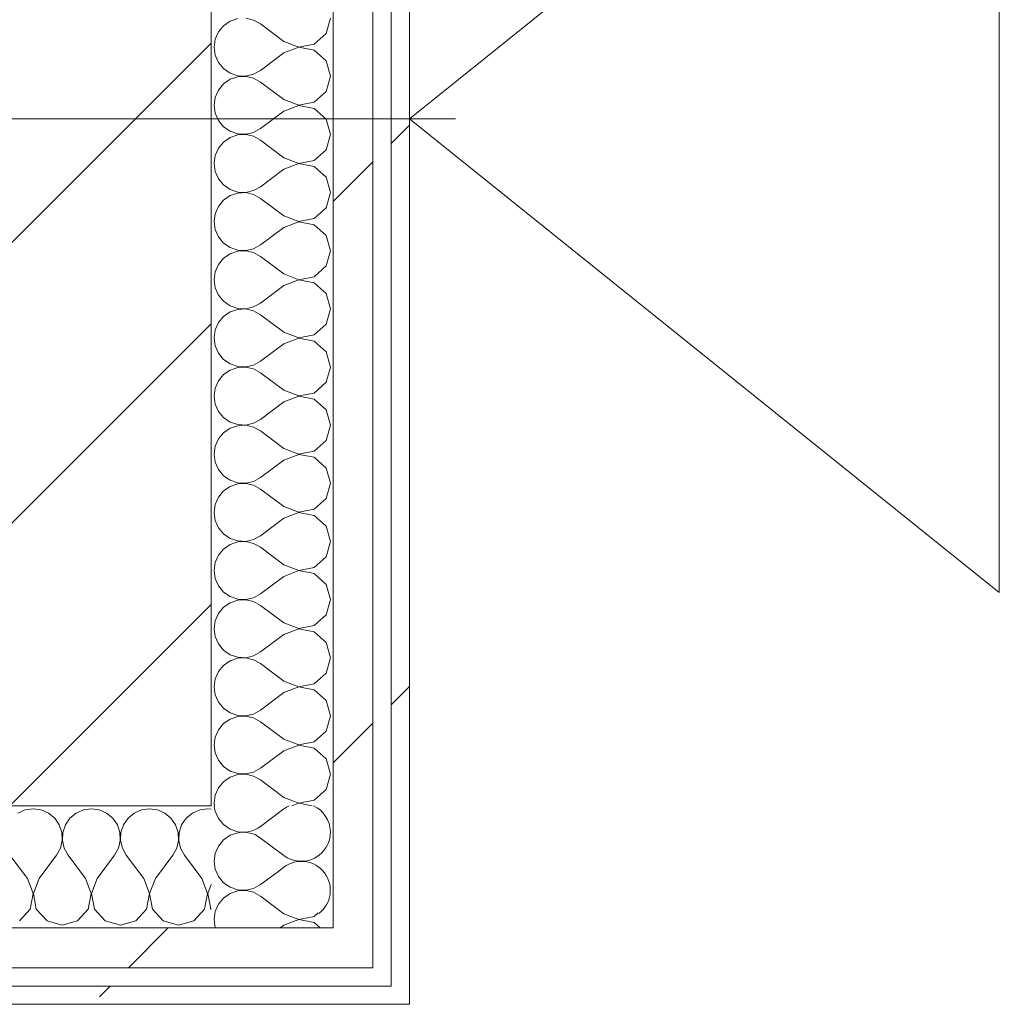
# Model space of a CAD drawing. Header units: millimetres. Extents: x -40968 to 77376, y -17881 to 4746.
# Tile 174 of 180: x -1681 to -1360, y -12504 to -12181. Entities that reach past the tile are written whole.
import ezdxf

# ---------------------------------------------------------------- set-up
doc = ezdxf.new("R2010")
doc.units = ezdxf.units.MM
doc.header["$MEASUREMENT"] = 0
doc.linetypes.add('Wipeout_Contour', pattern=[1000, 0, -1000])
doc.layers.add('10_ESTR_Pilars', color=7, linetype='Continuous')
doc.layers.add('Nuevo_08_E_Envans secs', color=7, linetype='Continuous')
for name, color, linetype, lineweight in [('10_ESTR_Pilars_Pluma_Nº__20', 1, 'Continuous', 5), ('10_ESTR_Pilars_Pluma_Nº__28', 7, 'Continuous', 20), ('10_ESTR_Pilars_Pluma_Nº__42', 8, 'Continuous', 25), ('Nuevo_01_2D_Acabats_Pluma_Nº__20', 1, 'Continuous', 5), ('Nuevo_08_E_Envans secs_Pluma_Nº__1', 7, 'Continuous', 5)]:
    doc.layers.add(name, color=color, linetype=linetype, lineweight=lineweight)
for name, color, linetype, lineweight, true_color in [('Nuevo_08_E_Envans secs_Pluma_Nº__102', 7, 'Continuous', 5, 0xcccccc), ('Nuevo_08_E_Envans secs_Pluma_Nº__171', 171, 'Continuous', 13, 0xaaaaff), ('Nuevo_08_E_Envans secs_Pluma_Nº__177', 7, 'Continuous', 15, 0xf7e046)]:
    doc.layers.add(name, color=color, linetype=linetype, lineweight=lineweight, true_color=true_color)
pattern_1 = [(45, (0, 0), (-183.848, 183.848), [195, -65]), (45, (7e-14, 183.85), (-183.848, 183.848), [195, -65])]

# ---------------------------------------------------------------- blocks, each defined once
blk = doc.blocks.new('*X363')
at = {"layer": 'Nuevo_08_E_Envans secs_Pluma_Nº__102', "color": 254, "linetype": 'Continuous', "lineweight": 5, "true_color": 0xcccccc}
for p, q in [((-1616.65, -12440.23), (-1616.58, -12440.7)), ((-1616.58, -12440.7), (-1615.52, -12443.1)), ((-1615.52, -12443.1), (-1613.84, -12445.13)), ((-1613.84, -12445.13), (-1611.68, -12446.61)), ((-1611.68, -12446.61), (-1609.53, -12447.34)), ((-1609.19, -12447.78), (-1611.68, -12448.62)), ((-1609.09, -12447.78), (-1609.19, -12447.78)), ((-1613.84, -12450.11), (-1615.52, -12452.14)), ((-1611.68, -12448.62), (-1613.84, -12450.11)), ((-1616.58, -12454.54), (-1616.94, -12457.14)), ((-1615.52, -12452.14), (-1616.58, -12454.54)), ((-1616.94, -12457.14), (-1616.58, -12459.75)), ((-1616.58, -12459.75), (-1615.52, -12462.15)), ((-1596.22, -12460.65), (-1601.7, -12464.76)), ((-1615.52, -12462.15), (-1613.84, -12464.17)), ((-1613.84, -12464.17), (-1611.68, -12465.66)), ((-1611.68, -12467.67), (-1613.84, -12469.16)), ((-1611.68, -12465.66), (-1609.19, -12466.5)), ((-1609.19, -12466.83), (-1611.68, -12467.67)), ((-1609.19, -12466.5), (-1606.56, -12466.63)), ((-1606.56, -12466.71), (-1609.19, -12466.83)), ((-1606.56, -12466.63), (-1604, -12466.03)), ((-1604, -12467.3), (-1606.56, -12466.71)), ((-1604, -12466.03), (-1601.7, -12464.76)), ((-1601.7, -12468.57), (-1604, -12467.3)), ((-1613.84, -12469.16), (-1615.52, -12471.18)), ((-1594.08, -12474.29), (-1601.7, -12468.57)), ((-1616.58, -12473.59), (-1616.94, -12476.19)), ((-1615.52, -12471.18), (-1616.58, -12473.59)), ((-1594.08, -12474.29), (-1589.23, -12476.15)), ((-1584.11, -12475.19), (-1582.84, -12474.03)), ((-1616.94, -12476.19), (-1616.58, -12478.79)), ((-1589.23, -12476.23), (-1594.08, -12478.1)), ((-1589.23, -12476.15), (-1584.11, -12475.19)), ((-1584.11, -12477.2), (-1589.23, -12476.23)), ((-1582.16, -12478.98), (-1584.11, -12477.2)), ((-1616.58, -12478.79), (-1616.5, -12478.98)), ((-1594.08, -12478.1), (-1595.26, -12478.98))]:
    blk.add_line(p, q, dxfattribs=at)
blk = doc.blocks.new('*X365')
at = {"layer": 'Nuevo_08_E_Envans secs_Pluma_Nº__102', "color": 254, "linetype": 'Continuous', "lineweight": 5, "true_color": 0xcccccc}
for p, q in [((-1594.08, -12440), (-1601.7, -12445.71)), ((-1594.08, -12455.24), (-1601.7, -12449.52)), ((-1594.08, -12459.05), (-1596.22, -12460.65))]:
    blk.add_line(p, q, dxfattribs=at)
for centre, start, end in [((-1607.42, -12438.1), 185.3062, 192.4806), ((-1588.37, -12447.62), 233.1301, 65.165), ((-1588.37, -12447.62), 114.835, 126.8699), ((-1607.42, -12438.1), 257.5194, 306.8699), ((-1607.42, -12457.14), 53.1301, 100.1798), ((-1588.37, -12466.67), 307.1776, 126.8699)]:
    blk.add_arc(centre, 9.52, start, end, dxfattribs=at)
blk = doc.blocks.new('*X366')
at = {"layer": 'Nuevo_08_E_Envans secs_Pluma_Nº__102', "color": 254, "linetype": 'Continuous', "lineweight": 5, "true_color": 0xcccccc}
for p, q in [((-1613.84, -12183.45), (-1615.52, -12185.47)), ((-1611.68, -12181.96), (-1613.84, -12183.45)), ((-1609.19, -12181.12), (-1611.68, -12181.96)), ((-1604, -12181.59), (-1606.56, -12180.99)), ((-1601.7, -12182.86), (-1604, -12181.59)), ((-1594.08, -12188.57), (-1601.7, -12182.86)), ((-1580.27, -12185.96), (-1578.85, -12180.95)), ((-1615.52, -12185.47), (-1616.58, -12187.87)), ((-1584.11, -12189.47), (-1580.27, -12185.96)), ((-1616.58, -12187.87), (-1616.94, -12190.48)), ((-1616.94, -12190.48), (-1616.58, -12193.08)), ((-1594.08, -12188.57), (-1589.23, -12190.44)), ((-1589.23, -12190.44), (-1584.11, -12189.47)), ((-1616.58, -12193.08), (-1615.52, -12195.48)), ((-1594.08, -12192.38), (-1601.7, -12198.1)), ((-1589.23, -12190.51), (-1594.08, -12192.38)), ((-1584.11, -12191.48), (-1589.23, -12190.51)), ((-1580.27, -12194.99), (-1584.11, -12191.48)), ((-1615.52, -12195.48), (-1613.84, -12197.51)), ((-1578.85, -12200), (-1580.27, -12194.99)), ((-1613.84, -12197.51), (-1611.68, -12198.99)), ((-1611.68, -12198.99), (-1609.19, -12199.83)), ((-1609.19, -12200.17), (-1611.68, -12201.01)), ((-1609.19, -12199.83), (-1606.56, -12199.96)), ((-1606.56, -12200.04), (-1609.19, -12200.17)), ((-1606.56, -12199.96), (-1604, -12199.37)), ((-1604, -12200.63), (-1606.56, -12200.04)), ((-1604, -12199.37), (-1601.7, -12198.1)), ((-1580.27, -12205.01), (-1578.85, -12200)), ((-1613.84, -12202.49), (-1615.52, -12204.52)), ((-1611.68, -12201.01), (-1613.84, -12202.49)), ((-1601.7, -12201.9), (-1604, -12200.63)), ((-1594.08, -12207.62), (-1601.7, -12201.9)), ((-1615.52, -12204.52), (-1616.58, -12206.92)), ((-1584.11, -12208.52), (-1580.27, -12205.01)), ((-1616.58, -12206.92), (-1616.94, -12209.52)), ((-1616.94, -12209.52), (-1616.58, -12212.13)), ((-1594.08, -12207.62), (-1589.23, -12209.49)), ((-1589.23, -12209.56), (-1594.08, -12211.43)), ((-1589.23, -12209.49), (-1584.11, -12208.52)), ((-1584.11, -12210.53), (-1589.23, -12209.56)), ((-1616.58, -12212.13), (-1615.52, -12214.53)), ((-1594.08, -12211.43), (-1601.7, -12217.14)), ((-1580.27, -12214.04), (-1584.11, -12210.53)), ((-1615.52, -12214.53), (-1613.84, -12216.55)), ((-1578.85, -12219.05), (-1580.27, -12214.04)), ((-1613.84, -12216.55), (-1611.68, -12218.04)), ((-1611.68, -12218.04), (-1609.19, -12218.88)), ((-1609.19, -12219.21), (-1611.68, -12220.05)), ((-1609.19, -12218.88), (-1606.56, -12219.01)), ((-1606.56, -12219.09), (-1609.19, -12219.21)), ((-1606.56, -12219.01), (-1604, -12218.41)), ((-1604, -12219.68), (-1606.56, -12219.09)), ((-1604, -12218.41), (-1601.7, -12217.14)), ((-1580.27, -12224.05), (-1578.85, -12219.05)), ((-1613.84, -12221.54), (-1615.52, -12223.56)), ((-1611.68, -12220.05), (-1613.84, -12221.54)), ((-1601.7, -12220.95), (-1604, -12219.68)), ((-1594.08, -12226.67), (-1601.7, -12220.95)), ((-1616.58, -12225.97), (-1616.94, -12228.57)), ((-1615.52, -12223.56), (-1616.58, -12225.97)), ((-1584.11, -12227.57), (-1580.27, -12224.05)), ((-1616.94, -12228.57), (-1616.58, -12231.17)), ((-1594.08, -12226.67), (-1589.23, -12228.53)), ((-1589.23, -12228.61), (-1594.08, -12230.48)), ((-1589.23, -12228.53), (-1584.11, -12227.57)), ((-1584.11, -12229.58), (-1589.23, -12228.61)), ((-1616.58, -12231.17), (-1615.52, -12233.58)), ((-1594.08, -12230.48), (-1601.7, -12236.19)), ((-1580.27, -12233.09), (-1584.11, -12229.58)), ((-1615.52, -12233.58), (-1613.84, -12235.6)), ((-1613.84, -12235.6), (-1611.68, -12237.09)), ((-1578.85, -12238.1), (-1580.27, -12233.09)), ((-1611.68, -12237.09), (-1609.19, -12237.93)), ((-1609.19, -12238.26), (-1611.68, -12239.1)), ((-1609.19, -12237.93), (-1606.56, -12238.06)), ((-1606.56, -12238.13), (-1609.19, -12238.26)), ((-1606.56, -12238.06), (-1604, -12237.46)), ((-1604, -12238.73), (-1606.56, -12238.13)), ((-1604, -12237.46), (-1601.7, -12236.19)), ((-1601.7, -12240), (-1604, -12238.73)), ((-1580.27, -12243.1), (-1578.85, -12238.1)), ((-1613.84, -12240.59), (-1615.52, -12242.61)), ((-1611.68, -12239.1), (-1613.84, -12240.59)), ((-1594.08, -12245.71), (-1601.7, -12240)), ((-1616.58, -12245.02), (-1616.94, -12247.62)), ((-1615.52, -12242.61), (-1616.58, -12245.02)), ((-1584.11, -12246.61), (-1580.27, -12243.1)), ((-1616.94, -12247.62), (-1616.58, -12250.22)), ((-1594.08, -12245.71), (-1589.23, -12247.58)), ((-1589.23, -12247.66), (-1594.08, -12249.52)), ((-1589.23, -12247.58), (-1584.11, -12246.61)), ((-1584.11, -12248.62), (-1589.23, -12247.66)), ((-1616.58, -12250.22), (-1615.52, -12252.63)), ((-1594.08, -12249.52), (-1601.7, -12255.24)), ((-1580.27, -12252.14), (-1584.11, -12248.62)), ((-1615.52, -12252.63), (-1613.84, -12254.65)), ((-1613.84, -12254.65), (-1611.68, -12256.14)), ((-1578.85, -12257.14), (-1580.27, -12252.14)), ((-1611.68, -12258.15), (-1613.84, -12259.64)), ((-1611.68, -12256.14), (-1609.19, -12256.98)), ((-1609.19, -12257.31), (-1611.68, -12258.15)), ((-1609.19, -12256.98), (-1606.56, -12257.1)), ((-1606.56, -12257.18), (-1609.19, -12257.31)), ((-1606.56, -12257.1), (-1604, -12256.51)), ((-1604, -12257.78), (-1606.56, -12257.18)), ((-1604, -12256.51), (-1601.7, -12255.24)), ((-1601.7, -12259.05), (-1604, -12257.78)), ((-1580.27, -12262.15), (-1578.85, -12257.14)), ((-1613.84, -12259.64), (-1615.52, -12261.66)), ((-1594.08, -12264.76), (-1601.7, -12259.05)), ((-1616.58, -12264.06), (-1616.94, -12266.67)), ((-1615.52, -12261.66), (-1616.58, -12264.06)), ((-1584.11, -12265.66), (-1580.27, -12262.15)), ((-1616.94, -12266.67), (-1616.58, -12269.27)), ((-1594.08, -12264.76), (-1589.23, -12266.63)), ((-1589.23, -12266.71), (-1594.08, -12268.57)), ((-1589.23, -12266.63), (-1584.11, -12265.66)), ((-1584.11, -12267.67), (-1589.23, -12266.71)), ((-1580.27, -12271.18), (-1584.11, -12267.67)), ((-1616.58, -12269.27), (-1615.52, -12271.67)), ((-1594.08, -12268.57), (-1601.7, -12274.29)), ((-1615.52, -12271.67), (-1613.84, -12273.7)), ((-1613.84, -12273.7), (-1611.68, -12275.19)), ((-1604, -12275.56), (-1601.7, -12274.29)), ((-1578.85, -12276.19), (-1580.27, -12271.18)), ((-1611.68, -12277.2), (-1613.84, -12278.68)), ((-1611.68, -12275.19), (-1609.19, -12276.02)), ((-1609.19, -12276.36), (-1611.68, -12277.2)), ((-1609.19, -12276.02), (-1606.56, -12276.15)), ((-1606.56, -12276.23), (-1609.19, -12276.36)), ((-1606.56, -12276.15), (-1604, -12275.56)), ((-1604, -12276.82), (-1606.56, -12276.23)), ((-1601.7, -12278.1), (-1604, -12276.82)), ((-1580.27, -12281.2), (-1578.85, -12276.19)), ((-1615.52, -12280.71), (-1616.58, -12283.11)), ((-1613.84, -12278.68), (-1615.52, -12280.71)), ((-1594.08, -12283.81), (-1601.7, -12278.1)), ((-1616.58, -12283.11), (-1616.94, -12285.71)), ((-1594.08, -12283.81), (-1589.23, -12285.68)), ((-1584.11, -12284.71), (-1580.27, -12281.2)), ((-1616.94, -12285.71), (-1616.58, -12288.32)), ((-1589.23, -12285.75), (-1594.08, -12287.62)), ((-1589.23, -12285.68), (-1584.11, -12284.71)), ((-1584.11, -12286.72), (-1589.23, -12285.75)), ((-1580.27, -12290.23), (-1584.11, -12286.72)), ((-1616.58, -12288.32), (-1615.52, -12290.72)), ((-1594.08, -12287.62), (-1601.7, -12293.33)), ((-1578.85, -12295.24), (-1580.27, -12290.23)), ((-1615.52, -12290.72), (-1613.84, -12292.74)), ((-1613.84, -12292.74), (-1611.68, -12294.23)), ((-1604, -12294.6), (-1601.7, -12293.33)), ((-1611.68, -12296.24), (-1613.84, -12297.73)), ((-1611.68, -12294.23), (-1609.19, -12295.07)), ((-1609.19, -12295.4), (-1611.68, -12296.24)), ((-1609.19, -12295.07), (-1606.56, -12295.2)), ((-1606.56, -12295.28), (-1609.19, -12295.4)), ((-1606.56, -12295.2), (-1604, -12294.6)), ((-1604, -12295.87), (-1606.56, -12295.28)), ((-1601.7, -12297.14), (-1604, -12295.87)), ((-1580.27, -12300.25), (-1578.85, -12295.24)), ((-1615.52, -12299.75), (-1616.58, -12302.16)), ((-1613.84, -12297.73), (-1615.52, -12299.75)), ((-1594.08, -12302.86), (-1601.7, -12297.14)), ((-1616.58, -12302.16), (-1616.94, -12304.76)), ((-1594.08, -12302.86), (-1589.23, -12304.72)), ((-1584.11, -12303.76), (-1580.27, -12300.25)), ((-1616.94, -12304.76), (-1616.58, -12307.36)), ((-1589.23, -12304.8), (-1594.08, -12306.67)), ((-1589.23, -12304.72), (-1584.11, -12303.76)), ((-1584.11, -12305.77), (-1589.23, -12304.8)), ((-1580.27, -12309.28), (-1584.11, -12305.77)), ((-1616.58, -12307.36), (-1615.52, -12309.77)), ((-1615.52, -12309.77), (-1613.84, -12311.79)), ((-1594.08, -12306.67), (-1601.7, -12312.38)), ((-1578.85, -12314.29), (-1580.27, -12309.28)), ((-1613.84, -12311.79), (-1611.68, -12313.28)), ((-1604, -12313.65), (-1601.7, -12312.38)), ((-1611.68, -12315.29), (-1613.84, -12316.78)), ((-1611.68, -12313.28), (-1609.19, -12314.12)), ((-1609.19, -12314.45), (-1611.68, -12315.29)), ((-1609.19, -12314.12), (-1606.56, -12314.25)), ((-1606.56, -12314.32), (-1609.19, -12314.45)), ((-1606.56, -12314.25), (-1604, -12313.65)), ((-1604, -12314.92), (-1606.56, -12314.32)), ((-1601.7, -12316.19), (-1604, -12314.92)), ((-1594.08, -12321.9), (-1601.7, -12316.19)), ((-1580.27, -12319.29), (-1578.85, -12314.29)), ((-1615.52, -12318.8), (-1616.58, -12321.21)), ((-1613.84, -12316.78), (-1615.52, -12318.8)), ((-1584.11, -12322.8), (-1580.27, -12319.29)), ((-1616.58, -12321.21), (-1616.94, -12323.81)), ((-1594.08, -12321.9), (-1589.23, -12323.77)), ((-1616.94, -12323.81), (-1616.58, -12326.41)), ((-1594.08, -12325.71), (-1601.7, -12331.43)), ((-1589.23, -12323.85), (-1594.08, -12325.71)), ((-1589.23, -12323.77), (-1584.11, -12322.8)), ((-1584.11, -12324.81), (-1589.23, -12323.85)), ((-1580.27, -12328.33), (-1584.11, -12324.81)), ((-1616.58, -12326.41), (-1615.52, -12328.82)), ((-1615.52, -12328.82), (-1613.84, -12330.84)), ((-1578.85, -12333.33), (-1580.27, -12328.33)), ((-1613.84, -12330.84), (-1611.68, -12332.33)), ((-1611.68, -12332.33), (-1609.19, -12333.17)), ((-1604, -12332.7), (-1601.7, -12331.43)), ((-1611.68, -12334.34), (-1613.84, -12335.83)), ((-1609.19, -12333.5), (-1611.68, -12334.34)), ((-1609.19, -12333.17), (-1606.56, -12333.29)), ((-1606.56, -12333.37), (-1609.19, -12333.5)), ((-1606.56, -12333.29), (-1604, -12332.7)), ((-1604, -12333.97), (-1606.56, -12333.37)), ((-1601.7, -12335.24), (-1604, -12333.97)), ((-1594.08, -12340.95), (-1601.7, -12335.24)), ((-1580.27, -12338.34), (-1578.85, -12333.33)), ((-1615.52, -12337.85), (-1616.58, -12340.25)), ((-1613.84, -12335.83), (-1615.52, -12337.85)), ((-1584.11, -12341.85), (-1580.27, -12338.34)), ((-1616.58, -12340.25), (-1616.94, -12342.86)), ((-1594.08, -12340.95), (-1589.23, -12342.82)), ((-1589.23, -12342.82), (-1584.11, -12341.85)), ((-1616.94, -12342.86), (-1616.58, -12345.46)), ((-1594.08, -12344.76), (-1601.7, -12350.48)), ((-1589.23, -12342.9), (-1594.08, -12344.76)), ((-1584.11, -12343.86), (-1589.23, -12342.9)), ((-1580.27, -12347.37), (-1584.11, -12343.86)), ((-1616.58, -12345.46), (-1615.52, -12347.86)), ((-1615.52, -12347.86), (-1613.84, -12349.89)), ((-1578.85, -12352.38), (-1580.27, -12347.37)), ((-1613.84, -12349.89), (-1611.68, -12351.38)), ((-1611.68, -12351.38), (-1609.19, -12352.22)), ((-1606.56, -12352.34), (-1604, -12351.75)), ((-1604, -12351.75), (-1601.7, -12350.48)), ((-1613.84, -12354.87), (-1615.52, -12356.9)), ((-1611.68, -12353.39), (-1613.84, -12354.87)), ((-1609.19, -12352.55), (-1611.68, -12353.39)), ((-1609.19, -12352.22), (-1606.56, -12352.34)), ((-1606.56, -12352.42), (-1609.19, -12352.55)), ((-1604, -12353.01), (-1606.56, -12352.42)), ((-1601.7, -12354.29), (-1604, -12353.01)), ((-1594.08, -12360), (-1601.7, -12354.29)), ((-1580.27, -12357.39), (-1578.85, -12352.38)), ((-1615.52, -12356.9), (-1616.58, -12359.3)), ((-1584.11, -12360.9), (-1580.27, -12357.39)), ((-1616.58, -12359.3), (-1616.94, -12361.9)), ((-1594.08, -12360), (-1589.23, -12361.87)), ((-1589.23, -12361.87), (-1584.11, -12360.9)), ((-1616.94, -12361.9), (-1616.58, -12364.51)), ((-1616.58, -12364.51), (-1615.52, -12366.91)), ((-1594.08, -12363.81), (-1601.7, -12369.52)), ((-1589.23, -12361.94), (-1594.08, -12363.81)), ((-1584.11, -12362.91), (-1589.23, -12361.94)), ((-1580.27, -12366.42), (-1584.11, -12362.91)), ((-1615.52, -12366.91), (-1613.84, -12368.94)), ((-1578.85, -12371.43), (-1580.27, -12366.42)), ((-1613.84, -12368.94), (-1611.68, -12370.42)), ((-1611.68, -12370.42), (-1609.19, -12371.26)), ((-1606.56, -12371.39), (-1604, -12370.8)), ((-1604, -12370.8), (-1601.7, -12369.52)), ((-1613.84, -12373.92), (-1615.52, -12375.95)), ((-1611.68, -12372.43), (-1613.84, -12373.92)), ((-1609.19, -12371.59), (-1611.68, -12372.43)), ((-1609.19, -12371.26), (-1606.56, -12371.39)), ((-1606.56, -12371.47), (-1609.19, -12371.59)), ((-1604, -12372.06), (-1606.56, -12371.47)), ((-1601.7, -12373.33), (-1604, -12372.06)), ((-1594.08, -12379.05), (-1601.7, -12373.33)), ((-1580.27, -12376.44), (-1578.85, -12371.43)), ((-1615.52, -12375.95), (-1616.58, -12378.35)), ((-1584.11, -12379.95), (-1580.27, -12376.44)), ((-1616.58, -12378.35), (-1616.94, -12380.95)), ((-1594.08, -12379.05), (-1589.23, -12380.91)), ((-1589.23, -12380.91), (-1584.11, -12379.95)), ((-1616.94, -12380.95), (-1616.58, -12383.55)), ((-1616.58, -12383.55), (-1615.52, -12385.96)), ((-1594.08, -12382.86), (-1601.7, -12388.57)), ((-1589.23, -12380.99), (-1594.08, -12382.86)), ((-1584.11, -12381.96), (-1589.23, -12380.99)), ((-1580.27, -12385.47), (-1584.11, -12381.96)), ((-1615.52, -12385.96), (-1613.84, -12387.98)), ((-1578.85, -12390.48), (-1580.27, -12385.47)), ((-1613.84, -12387.98), (-1611.68, -12389.47)), ((-1611.68, -12389.47), (-1609.19, -12390.31)), ((-1609.19, -12390.31), (-1606.56, -12390.44)), ((-1606.56, -12390.44), (-1604, -12389.84)), ((-1604, -12389.84), (-1601.7, -12388.57)), ((-1613.84, -12392.97), (-1615.52, -12394.99)), ((-1611.68, -12391.48), (-1613.84, -12392.97)), ((-1609.19, -12390.64), (-1611.68, -12391.48)), ((-1606.56, -12390.51), (-1609.19, -12390.64)), ((-1604, -12391.11), (-1606.56, -12390.51)), ((-1601.7, -12392.38), (-1604, -12391.11)), ((-1594.08, -12398.1), (-1601.7, -12392.38)), ((-1580.27, -12395.48), (-1578.85, -12390.48)), ((-1615.52, -12394.99), (-1616.58, -12397.4)), ((-1584.11, -12398.99), (-1580.27, -12395.48)), ((-1616.58, -12397.4), (-1616.94, -12400)), ((-1616.94, -12400), (-1616.58, -12402.6)), ((-1594.08, -12398.1), (-1589.23, -12399.96)), ((-1589.23, -12400.04), (-1594.08, -12401.9)), ((-1589.23, -12399.96), (-1584.11, -12398.99)), ((-1584.11, -12401.01), (-1589.23, -12400.04)), ((-1616.58, -12402.6), (-1615.52, -12405.01)), ((-1594.08, -12401.9), (-1601.7, -12407.62)), ((-1580.27, -12404.52), (-1584.11, -12401.01)), ((-1615.52, -12405.01), (-1613.84, -12407.03)), ((-1578.85, -12409.52), (-1580.27, -12404.52)), ((-1613.84, -12407.03), (-1611.68, -12408.52)), ((-1611.68, -12408.52), (-1609.19, -12409.36)), ((-1609.19, -12409.69), (-1611.68, -12410.53)), ((-1609.19, -12409.36), (-1606.56, -12409.49)), ((-1606.56, -12409.56), (-1609.19, -12409.69)), ((-1606.56, -12409.49), (-1604, -12408.89)), ((-1604, -12410.16), (-1606.56, -12409.56)), ((-1604, -12408.89), (-1601.7, -12407.62)), ((-1580.27, -12414.53), (-1578.85, -12409.52)), ((-1613.84, -12412.02), (-1615.52, -12414.04)), ((-1611.68, -12410.53), (-1613.84, -12412.02)), ((-1601.7, -12411.43), (-1604, -12410.16)), ((-1594.08, -12417.14), (-1601.7, -12411.43)), ((-1615.52, -12414.04), (-1616.58, -12416.45)), ((-1584.11, -12418.04), (-1580.27, -12414.53)), ((-1616.58, -12416.45), (-1616.94, -12419.05)), ((-1616.94, -12419.05), (-1616.58, -12421.65)), ((-1594.08, -12417.14), (-1589.23, -12419.01)), ((-1589.23, -12419.09), (-1594.08, -12420.95)), ((-1589.23, -12419.01), (-1584.11, -12418.04)), ((-1584.11, -12420.05), (-1589.23, -12419.09)), ((-1616.58, -12421.65), (-1615.52, -12424.05)), ((-1594.08, -12420.95), (-1601.7, -12426.67)), ((-1580.27, -12423.56), (-1584.11, -12420.05)), ((-1615.52, -12424.05), (-1613.84, -12426.08)), ((-1578.85, -12428.57), (-1580.27, -12423.56)), ((-1613.84, -12426.08), (-1611.68, -12427.57)), ((-1611.68, -12427.57), (-1609.19, -12428.41)), ((-1609.19, -12428.74), (-1611.68, -12429.58)), ((-1609.19, -12428.41), (-1606.56, -12428.53)), ((-1606.56, -12428.61), (-1609.19, -12428.74)), ((-1606.56, -12428.53), (-1604, -12427.94)), ((-1604, -12429.2), (-1606.56, -12428.61)), ((-1604, -12427.94), (-1601.7, -12426.67)), ((-1580.27, -12433.58), (-1578.85, -12428.57)), ((-1613.84, -12431.06), (-1615.52, -12433.09)), ((-1611.68, -12429.58), (-1613.84, -12431.06)), ((-1601.7, -12430.48), (-1604, -12429.2)), ((-1594.08, -12436.19), (-1601.7, -12430.48)), ((-1616.58, -12435.49), (-1616.94, -12438.1)), ((-1615.52, -12433.09), (-1616.58, -12435.49)), ((-1584.11, -12437.09), (-1580.27, -12433.58)), ((-1616.94, -12438.1), (-1616.82, -12438.98)), ((-1594.08, -12436.19), (-1589.23, -12438.06)), ((-1589.23, -12438.13), (-1591.42, -12438.98)), ((-1589.23, -12438.06), (-1584.11, -12437.09)), ((-1584.77, -12438.98), (-1589.23, -12438.13))]:
    blk.add_line(p, q, dxfattribs=at)
blk = doc.blocks.new('Muro_124_5', base_point=(-1552.89, -12503.98))
at = {"layer": 'Nuevo_08_E_Envans secs', "color": 7, "lineweight": 20}
blk.add_blockref('*X363', (0, 0), dxfattribs=at)
at = {"color": 254, "linetype": 'Wipeout_Contour', "lineweight": 0, "ltscale": 37759.620685}
blk.add_wipeout([(-1577.89, -12491.98), (-1564.89, -12491.98), (-1577.89, -12478.98)], dxfattribs=at).dxf.layer = 'Nuevo_08_E_Envans secs'
at = {"color": 254, "linetype": 'Wipeout_Contour', "lineweight": 0, "ltscale": 37796.069009}
blk.add_wipeout([(-1558.89, -12503.98), (-1552.89, -12503.98), (-1558.89, -12497.98)], dxfattribs=at).dxf.layer = 'Nuevo_08_E_Envans secs'
at = {"layer": 'Nuevo_08_E_Envans secs_Pluma_Nº__171', "linetype": 'Continuous', "lineweight": 13, "true_color": 0xaaaaff}
h = blk.add_hatch(dxfattribs=at)
h.set_pattern_fill('Panellat_HPL_0005', color=161, style=0, pattern_type=2)
h.set_pattern_definition(pattern_1)
h.paths.add_polyline_path([(-1558.89, -12503.98), (-1552.89, -12503.98), (-1558.89, -12497.98)])
at = {"layer": 'Nuevo_08_E_Envans secs_Pluma_Nº__177', "linetype": 'Continuous', "lineweight": 15, "true_color": 0xf7e046}
h = blk.add_hatch(dxfattribs=at)
h.set_pattern_fill('Panellat_HPL_0005', color=53, style=0, pattern_type=2)
h.set_pattern_definition(pattern_1)
h.paths.add_polyline_path([(-1577.89, -12491.98), (-1564.89, -12491.98), (-1577.89, -12478.98)])
at = {"color": 254, "linetype": 'Wipeout_Contour', "lineweight": 0, "ltscale": 37744.231797}
blk.add_wipeout([(-1577.89, -12478.98), (-1564.89, -12491.98), (-1564.89, -12478.98)], dxfattribs=at).dxf.layer = 'Nuevo_08_E_Envans secs'
at = {"color": 254, "linetype": 'Wipeout_Contour', "lineweight": 0, "ltscale": 37788.50506}
blk.add_wipeout([(-1552.89, -12497.98), (-1558.89, -12497.98), (-1552.89, -12503.98)], dxfattribs=at).dxf.layer = 'Nuevo_08_E_Envans secs'
at = {"layer": 'Nuevo_08_E_Envans secs_Pluma_Nº__171', "linetype": 'Continuous', "lineweight": 13, "true_color": 0xaaaaff}
h = blk.add_hatch(dxfattribs=at)
h.set_pattern_fill('Panellat_HPL_0005', color=161, style=0, pattern_type=2)
h.set_pattern_definition(pattern_1)
h.paths.add_polyline_path([(-1552.89, -12497.98), (-1558.89, -12497.98), (-1552.89, -12503.98)])
at = {"layer": 'Nuevo_08_E_Envans secs_Pluma_Nº__177', "linetype": 'Continuous', "lineweight": 15, "true_color": 0xf7e046}
h = blk.add_hatch(dxfattribs=at)
h.set_pattern_fill('Panellat_HPL_0005', color=53, style=0, pattern_type=2)
h.set_pattern_definition(pattern_1)
h.paths.add_polyline_path([(-1577.89, -12478.98), (-1564.89, -12491.98), (-1564.89, -12478.98)])
at = {"layer": 'Nuevo_08_E_Envans secs_Pluma_Nº__1', "color": 7, "linetype": 'Continuous', "lineweight": 5}
blk.add_line((-1577.89, -12491.98), (-1564.89, -12491.98), dxfattribs=at)
at = {"layer": 'Nuevo_08_E_Envans secs_Pluma_Nº__1', "color": 7, "linetype": 'Continuous', "lineweight": 5, "flags": 128}
blk.add_lwpolyline([(-1552.89, -12503.98), (-1558.89, -12503.98)], dxfattribs=at)
at = {"color": 254, "linetype": 'Wipeout_Contour', "lineweight": 0, "ltscale": 49250.909001}
blk.add_wipeout([(-1552.89, -11929.97), (-1558.89, -11929.97), (-1558.89, -12497.98), (-1552.89, -12497.98)], dxfattribs=at).dxf.layer = 'Nuevo_08_E_Envans secs'
at = {"color": 254, "linetype": 'Wipeout_Contour', "lineweight": 0, "ltscale": 49258.764095}
blk.add_wipeout([(-1577.89, -11948.97), (-1577.89, -12478.98), (-1564.89, -12478.98), (-1564.89, -11948.97)], dxfattribs=at).dxf.layer = 'Nuevo_08_E_Envans secs'
at = {"layer": 'Nuevo_08_E_Envans secs_Pluma_Nº__171', "linetype": 'Continuous', "lineweight": 13, "true_color": 0xaaaaff}
h = blk.add_hatch(dxfattribs=at)
h.set_pattern_fill('Panellat_HPL_0005', color=161, style=0, pattern_type=2)
h.set_pattern_definition(pattern_1)
h.paths.add_polyline_path([(-1552.89, -11929.97), (-1558.89, -11929.97), (-1558.89, -12497.98), (-1552.89, -12497.98)])
at = {"layer": 'Nuevo_08_E_Envans secs_Pluma_Nº__177', "linetype": 'Continuous', "lineweight": 15, "true_color": 0xf7e046}
h = blk.add_hatch(dxfattribs=at)
h.set_pattern_fill('Panellat_HPL_0005', color=53, style=0, pattern_type=2)
h.set_pattern_definition(pattern_1)
h.paths.add_polyline_path([(-1577.89, -11948.97), (-1577.89, -12478.98), (-1564.89, -12478.98), (-1564.89, -11948.97)])
at = {"layer": 'Nuevo_08_E_Envans secs_Pluma_Nº__1', "color": 7, "linetype": 'Continuous', "lineweight": 5}
for p, q in [((-1558.89, -12491.98), (-1558.89, -11935.97)), ((-1564.89, -12478.98), (-1564.89, -11948.97)), ((-1577.89, -12438.98), (-1577.89, -11988.97)), ((-1577.89, -12478.98), (-1577.89, -12438.98)), ((-1617.89, -12478.98), (-1577.89, -12478.98)), ((-1564.89, -12491.98), (-1564.89, -12478.98)), ((-1558.89, -12497.98), (-1558.89, -12491.98)), ((-1564.89, -12497.98), (-1558.89, -12497.98))]:
    blk.add_line(p, q, dxfattribs=at)
at = {"layer": 'Nuevo_08_E_Envans secs_Pluma_Nº__1', "color": 7, "linetype": 'Continuous', "lineweight": 5, "flags": 128}
blk.add_lwpolyline([(-1552.89, -12503.98), (-1552.89, -11923.97)], dxfattribs=at)
at = {"layer": 'Nuevo_08_E_Envans secs', "color": 7, "lineweight": 20}
for name in ['*X366', '*X365']:
    blk.add_blockref(name, (0, 0), dxfattribs=at)
blk = doc.blocks.new('*X374')
at = {"layer": 'Nuevo_08_E_Envans secs_Pluma_Nº__102', "color": 254, "linetype": 'Continuous', "lineweight": 5, "true_color": 0xcccccc}
for p, q in [((-1678.79, -12440.29), (-1681.2, -12441.35)), ((-1676.19, -12439.93), (-1678.79, -12440.29)), ((-1673.59, -12440.29), (-1676.19, -12439.93)), ((-1671.18, -12441.35), (-1673.59, -12440.29)), ((-1669.16, -12443.03), (-1671.18, -12441.35)), ((-1662.15, -12441.35), (-1664.17, -12443.03)), ((-1659.75, -12440.29), (-1662.15, -12441.35)), ((-1657.14, -12439.93), (-1659.75, -12440.29)), ((-1654.54, -12440.29), (-1657.14, -12439.93)), ((-1652.14, -12441.35), (-1654.54, -12440.29)), ((-1650.11, -12443.03), (-1652.14, -12441.35)), ((-1643.1, -12441.35), (-1645.13, -12443.03)), ((-1640.7, -12440.29), (-1643.1, -12441.35)), ((-1638.1, -12439.93), (-1640.7, -12440.29)), ((-1635.49, -12440.29), (-1638.1, -12439.93)), ((-1633.09, -12441.35), (-1635.49, -12440.29)), ((-1631.06, -12443.03), (-1633.09, -12441.35)), ((-1624.05, -12441.35), (-1626.08, -12443.03)), ((-1621.65, -12440.29), (-1624.05, -12441.35)), ((-1619.05, -12439.93), (-1621.65, -12440.29)), ((-1617.89, -12440.09), (-1619.05, -12439.93)), ((-1667.67, -12445.19), (-1669.16, -12443.03)), ((-1666.83, -12447.68), (-1667.67, -12445.19)), ((-1665.66, -12445.19), (-1666.5, -12447.68)), ((-1664.17, -12443.03), (-1665.66, -12445.19)), ((-1648.62, -12445.19), (-1650.11, -12443.03)), ((-1647.78, -12447.68), (-1648.62, -12445.19)), ((-1646.61, -12445.19), (-1647.45, -12447.68)), ((-1645.13, -12443.03), (-1646.61, -12445.19)), ((-1629.58, -12445.19), (-1631.06, -12443.03)), ((-1628.74, -12447.68), (-1629.58, -12445.19)), ((-1627.57, -12445.19), (-1628.41, -12447.68)), ((-1626.08, -12443.03), (-1627.57, -12445.19)), ((-1666.71, -12450.31), (-1666.83, -12447.68)), ((-1666.5, -12447.68), (-1666.63, -12450.31)), ((-1647.66, -12450.31), (-1647.78, -12447.68)), ((-1647.45, -12447.68), (-1647.58, -12450.31)), ((-1628.61, -12450.31), (-1628.74, -12447.68)), ((-1628.41, -12447.68), (-1628.53, -12450.31)), ((-1667.3, -12452.87), (-1666.71, -12450.31)), ((-1666.63, -12450.31), (-1666.03, -12452.87)), ((-1648.25, -12452.87), (-1647.66, -12450.31)), ((-1647.58, -12450.31), (-1646.99, -12452.87)), ((-1629.2, -12452.87), (-1628.61, -12450.31)), ((-1628.53, -12450.31), (-1627.94, -12452.87)), ((-1668.57, -12455.17), (-1667.3, -12452.87)), ((-1666.03, -12452.87), (-1664.76, -12455.17)), ((-1649.52, -12455.17), (-1648.25, -12452.87)), ((-1646.99, -12452.87), (-1645.71, -12455.17)), ((-1630.48, -12455.17), (-1629.2, -12452.87)), ((-1627.94, -12452.87), (-1626.67, -12455.17)), ((-1678.1, -12462.79), (-1683.81, -12455.17)), ((-1674.29, -12462.79), (-1668.57, -12455.17)), ((-1659.05, -12462.79), (-1664.76, -12455.17)), ((-1655.24, -12462.79), (-1649.52, -12455.17)), ((-1640, -12462.79), (-1645.71, -12455.17)), ((-1636.19, -12462.79), (-1630.48, -12455.17)), ((-1620.95, -12462.79), (-1626.67, -12455.17)), ((-1676.23, -12467.64), (-1678.1, -12462.79)), ((-1674.29, -12462.79), (-1676.15, -12467.64)), ((-1657.18, -12467.64), (-1659.05, -12462.79)), ((-1655.24, -12462.79), (-1657.1, -12467.64)), ((-1638.13, -12467.64), (-1640, -12462.79)), ((-1636.19, -12462.79), (-1638.06, -12467.64)), ((-1619.09, -12467.64), (-1620.95, -12462.79)), ((-1677.2, -12472.76), (-1676.23, -12467.64)), ((-1676.15, -12467.64), (-1675.19, -12472.76)), ((-1658.15, -12472.76), (-1657.18, -12467.64)), ((-1657.1, -12467.64), (-1656.14, -12472.76)), ((-1639.1, -12472.76), (-1638.13, -12467.64)), ((-1638.06, -12467.64), (-1637.09, -12472.76)), ((-1620.05, -12472.76), (-1619.09, -12467.64)), ((-1617.89, -12464.74), (-1619.01, -12467.64)), ((-1619.01, -12467.64), (-1618.04, -12472.76)), ((-1680.71, -12476.6), (-1677.2, -12472.76)), ((-1675.19, -12472.76), (-1671.67, -12476.6)), ((-1661.66, -12476.6), (-1658.15, -12472.76)), ((-1656.14, -12472.76), (-1652.63, -12476.6)), ((-1642.61, -12476.6), (-1639.1, -12472.76)), ((-1637.09, -12472.76), (-1633.58, -12476.6)), ((-1623.56, -12476.6), (-1620.05, -12472.76)), ((-1618.04, -12472.76), (-1617.89, -12472.92)), ((-1671.67, -12476.6), (-1666.67, -12478.02)), ((-1666.67, -12478.02), (-1661.66, -12476.6)), ((-1652.63, -12476.6), (-1647.62, -12478.02)), ((-1647.62, -12478.02), (-1642.61, -12476.6)), ((-1633.58, -12476.6), (-1628.57, -12478.02)), ((-1628.57, -12478.02), (-1623.56, -12476.6))]:
    blk.add_line(p, q, dxfattribs=at)
blk = doc.blocks.new('Muro_126_5', base_point=(-2036.11, -12503.98))
at = {"color": 254, "linetype": 'Wipeout_Contour', "lineweight": 0, "ltscale": 50462.387691}
blk.add_wipeout([(-1577.89, -12478.98), (-2011.11, -12478.98), (-2011.11, -12491.98), (-1577.89, -12491.98)], dxfattribs=at).dxf.layer = 'Nuevo_08_E_Envans secs'
at = {"color": 254, "linetype": 'Wipeout_Contour', "lineweight": 0, "ltscale": 50525.081917}
blk.add_wipeout([(-1558.89, -12497.98), (-2030.11, -12497.98), (-2030.11, -12503.98), (-1558.89, -12503.98)], dxfattribs=at).dxf.layer = 'Nuevo_08_E_Envans secs'
at = {"layer": 'Nuevo_08_E_Envans secs_Pluma_Nº__171', "linetype": 'Continuous', "lineweight": 13, "true_color": 0xaaaaff}
h = blk.add_hatch(dxfattribs=at)
h.set_pattern_fill('Panellat_HPL_0005', color=161, style=0, pattern_type=2)
h.set_pattern_definition(pattern_1)
h.paths.add_polyline_path([(-1558.89, -12497.98), (-2030.11, -12497.98), (-2030.11, -12503.98), (-1558.89, -12503.98)])
at = {"layer": 'Nuevo_08_E_Envans secs_Pluma_Nº__177', "linetype": 'Continuous', "lineweight": 15, "true_color": 0xf7e046}
h = blk.add_hatch(dxfattribs=at)
h.set_pattern_fill('Panellat_HPL_0005', color=53, style=0, pattern_type=2)
h.set_pattern_definition(pattern_1)
h.paths.add_polyline_path([(-1577.89, -12478.98), (-2011.11, -12478.98), (-2011.11, -12491.98), (-1577.89, -12491.98)])
at = {"layer": 'Nuevo_08_E_Envans secs_Pluma_Nº__1', "color": 7, "linetype": 'Continuous', "lineweight": 5}
for p, q in [((-1971.11, -12478.98), (-1617.89, -12478.98)), ((-1617.89, -12478.98), (-1577.89, -12478.98)), ((-2011.11, -12491.98), (-1577.89, -12491.98)), ((-1577.89, -12491.98), (-1564.89, -12491.98)), ((-2024.11, -12497.98), (-1564.89, -12497.98)), ((-1564.89, -12497.98), (-1558.89, -12497.98))]:
    blk.add_line(p, q, dxfattribs=at)
at = {"layer": 'Nuevo_08_E_Envans secs_Pluma_Nº__1', "color": 7, "linetype": 'Continuous', "lineweight": 5, "flags": 128}
blk.add_lwpolyline([(-2036.11, -12503.98), (-1558.89, -12503.98)], dxfattribs=at)
at = {"layer": 'Nuevo_08_E_Envans secs', "color": 7, "lineweight": 20}
blk.add_blockref('*X374', (0, 0), dxfattribs=at)
blk = doc.blocks.new('Pilar_13_5', base_point=(-1794.5, -12213.98))
at = {"color": 254, "linetype": 'Wipeout_Contour', "lineweight": 0, "ltscale": 49385.503299}
blk.add_wipeout([(-1971.11, -12438.98), (-1617.89, -12438.98), (-1617.89, -11988.98), (-1971.11, -11988.98)], dxfattribs=at).dxf.layer = '10_ESTR_Pilars'
at = {"layer": '10_ESTR_Pilars_Pluma_Nº__42', "linetype": 'Continuous', "lineweight": 25}
h = blk.add_hatch(dxfattribs=at)
h.set_pattern_fill('00_GCT_trama_45º_e1_400__01', color=8, style=0, pattern_type=2)
h.set_pattern_definition([(45, (0, 0), (-45.96194, 45.96194), [])])
h.paths.add_polyline_path([(-1971.11, -12438.98), (-1617.89, -12438.98), (-1617.89, -11988.98), (-1971.11, -11988.98)])
at = {"layer": '10_ESTR_Pilars_Pluma_Nº__20', "color": 1, "linetype": 'Continuous', "lineweight": 5}
blk.add_line((-1714.5, -12213.98), (-1537.89, -12213.98), dxfattribs=at)
at = {"layer": '10_ESTR_Pilars_Pluma_Nº__28', "color": 7, "linetype": 'Continuous', "lineweight": 20, "flags": 128}
blk.add_lwpolyline([(-1971.11, -12438.98), (-1617.89, -12438.98), (-1617.89, -11988.98), (-1971.11, -11988.98)], close=True, dxfattribs=at)

msp = doc.modelspace()

# ---------------------------------------------------------------- linework, layer by layer
at = {"layer": 'Nuevo_01_2D_Acabats_Pluma_Nº__20', "color": 1, "linetype": 'Continuous', "lineweight": 5, "flags": 128}
msp.add_lwpolyline([(-1359.68, -12058.85), (-1359.68, -12369.1), (-1552.89, -12213.97)], close=True, dxfattribs=at)

# ---------------------------------------------------------------- next in the draw order: block references
at = {"layer": 'Nuevo_08_E_Envans secs', "color": 7, "lineweight": 20}
msp.add_blockref('Muro_124_5', (-1552.89, -12503.98), dxfattribs=at)

# ---------------------------------------------------------------- next in the draw order: block references
msp.add_blockref('Muro_126_5', (-2036.11, -12503.98), dxfattribs=at)

# ---------------------------------------------------------------- next in the draw order: block references
at = {"layer": '10_ESTR_Pilars', "color": 7, "lineweight": 20}
msp.add_blockref('Pilar_13_5', (-1794.5, -12213.98), dxfattribs=at)

doc.saveas('drawing.dxf')
